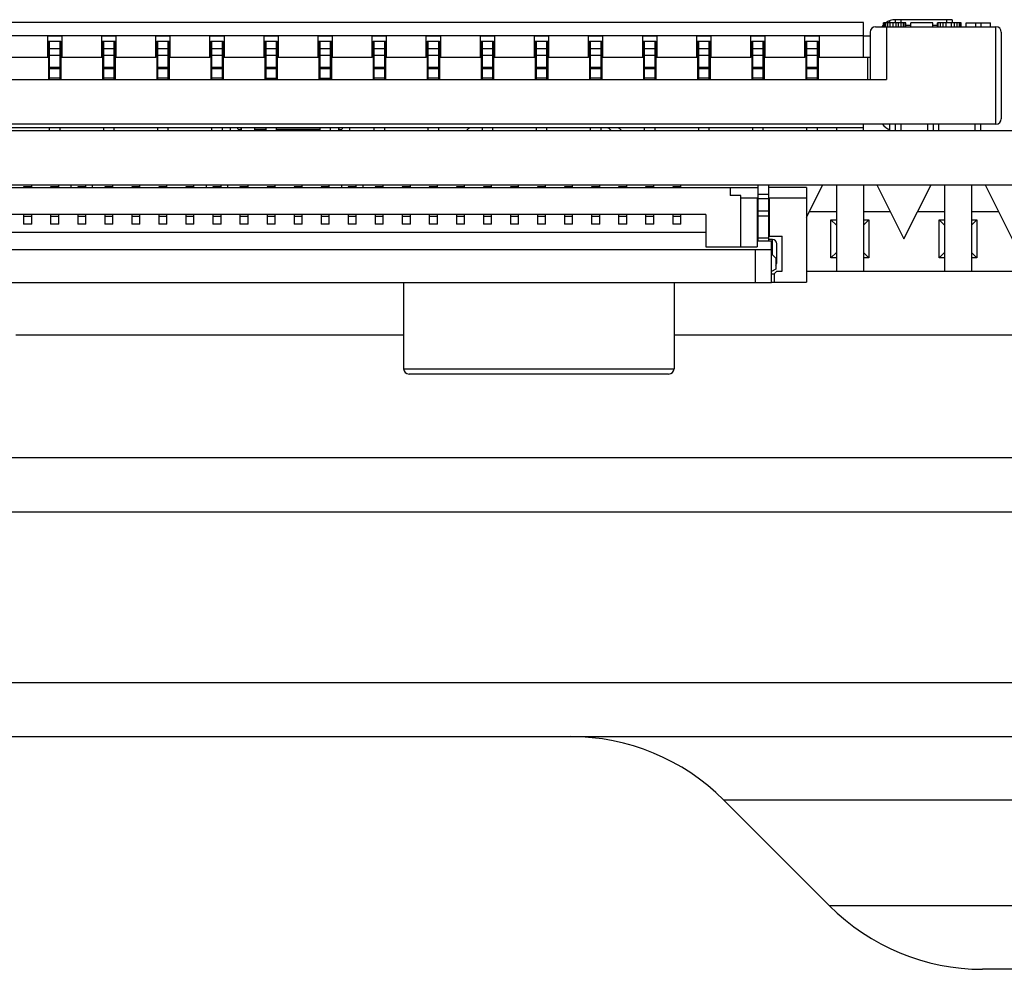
# Model space of a CAD drawing. Header units: millimetres. Extents: x 0 to 1852, y 0 to 1359.
# Tile 14 of 54: x 494 to 512, y 286 to 304. Entities that reach past the tile are written whole.
import ezdxf

# ---------------------------------------------------------------- set-up
doc = ezdxf.new("R2010")
doc.units = ezdxf.units.MM
doc.header["$LTSCALE"] = 65.395
doc.layers.get('0').update_dxf_attribs({"linetype": 'CONTINUOUS'})
doc.layers.add('7_ALL_FEATURES', color=7, linetype='CONTINUOUS')

msp = doc.modelspace()

# ---------------------------------------------------------------- linework, layer by layer
at = {"color": 7, "linetype": 'Continuous'}
for p, q in [((509.661, 303.553), (478.761, 303.553)), ((509.661, 302.903), (509.661, 303.553)), ((509.886, 303.473), (512.111, 303.473)), ((510.447, 303.543), (510.031, 303.543)), ((510.031, 303.473), (510.031, 303.543)), ((510.054, 303.473), (510.054, 303.543)), ((510.065, 303.543), (510.065, 303.473)), ((510.076, 303.473), (510.076, 303.543)), ((510.086, 303.473), (510.086, 302.498)), ((510.11, 303.473), (510.11, 303.543)), ((510.151, 303.543), (510.151, 303.586)), ((510.155, 303.473), (510.155, 303.543)), ((510.211, 303.473), (510.211, 303.543)), ((511.301, 303.603), (510.251, 303.603)), ((510.251, 303.603), (510.251, 303.543)), ((510.267, 303.473), (510.267, 303.543)), ((510.312, 303.473), (510.312, 303.543)), ((510.351, 303.603), (510.351, 303.543)), ((510.357, 303.473), (510.357, 303.543)), ((510.402, 303.473), (510.402, 303.543)), ((510.414, 303.473), (510.414, 303.543)), ((510.447, 303.473), (510.447, 303.543)), ((510.447, 303.503), (510.537, 303.503)), ((510.942, 303.543), (510.537, 303.543)), ((510.537, 303.473), (510.537, 303.543)), ((510.942, 303.473), (510.942, 303.543)), ((510.942, 303.503), (511.032, 303.503)), ((511.471, 303.543), (511.032, 303.543)), ((511.032, 303.473), (511.032, 303.543)), ((511.044, 303.473), (511.044, 303.543)), ((511.089, 303.473), (511.089, 303.543)), ((511.134, 303.473), (511.134, 303.543)), ((511.19, 303.473), (511.19, 303.543)), ((511.201, 303.543), (511.201, 303.603)), ((511.291, 303.473), (511.291, 303.543)), ((511.301, 303.603), (511.301, 303.543)), ((511.347, 303.473), (511.347, 303.543)), ((511.392, 303.473), (511.392, 303.543)), ((511.437, 303.473), (511.437, 303.543)), ((511.46, 303.473), (511.46, 303.543)), ((511.471, 303.473), (511.471, 303.543)), ((511.561, 303.543), (512.011, 303.543)), ((511.561, 303.473), (511.561, 303.543)), ((511.741, 303.473), (511.741, 303.543)), ((511.831, 303.543), (511.831, 303.473)), ((512.011, 303.473), (512.011, 303.543)), ((512.111, 301.673), (512.111, 303.473)), ((478.761, 303.31), (509.661, 303.31)), ((494.581, 302.903), (494.581, 303.303)), ((494.581, 303.303), (494.841, 303.303)), ((494.841, 303.303), (494.841, 302.903)), ((495.581, 302.903), (495.581, 303.303)), ((495.581, 303.303), (495.841, 303.303)), ((495.841, 303.303), (495.841, 302.903)), ((496.581, 302.903), (496.581, 303.303)), ((496.581, 303.303), (496.841, 303.303)), ((496.841, 303.303), (496.841, 302.903)), ((497.581, 302.903), (497.581, 303.303)), ((497.581, 303.303), (497.841, 303.303)), ((497.841, 303.303), (497.841, 302.903)), ((498.581, 302.903), (498.581, 303.303)), ((498.581, 303.303), (498.841, 303.303)), ((498.841, 303.303), (498.841, 302.903)), ((499.581, 302.903), (499.581, 303.303)), ((499.581, 303.303), (499.841, 303.303)), ((499.841, 303.303), (499.841, 302.903)), ((500.581, 302.903), (500.581, 303.303)), ((500.581, 303.303), (500.841, 303.303)), ((500.841, 303.303), (500.841, 302.903)), ((501.581, 302.903), (501.581, 303.303)), ((501.581, 303.303), (501.841, 303.303)), ((501.841, 303.303), (501.841, 302.903)), ((502.581, 302.903), (502.581, 303.303)), ((502.581, 303.303), (502.841, 303.303)), ((502.841, 303.303), (502.841, 302.903)), ((503.581, 302.903), (503.581, 303.303)), ((503.581, 303.303), (503.841, 303.303)), ((503.841, 303.303), (503.841, 302.903)), ((504.581, 302.903), (504.581, 303.303)), ((504.581, 303.303), (504.841, 303.303)), ((504.841, 303.303), (504.841, 302.903)), ((505.581, 302.903), (505.581, 303.303)), ((505.581, 303.303), (505.841, 303.303)), ((505.841, 303.303), (505.841, 302.903)), ((506.581, 303.303), (506.841, 303.303)), ((506.581, 302.903), (506.581, 303.303)), ((506.841, 303.303), (506.841, 302.903)), ((507.581, 303.303), (507.841, 303.303)), ((507.581, 302.903), (507.581, 303.303)), ((507.841, 303.303), (507.841, 302.903)), ((508.581, 303.303), (508.841, 303.303)), ((508.581, 302.903), (508.581, 303.303)), ((508.841, 303.303), (508.841, 302.903)), ((509.661, 303.303), (509.786, 303.303)), ((509.786, 303.373), (509.786, 302.498)), ((512.211, 303.373), (512.211, 301.773)), ((494.596, 303.203), (494.596, 302.498)), ((494.596, 303.203), (494.826, 303.203)), ((494.611, 303.203), (494.611, 302.498)), ((494.811, 302.498), (494.811, 303.203)), ((494.826, 303.203), (494.826, 302.498)), ((495.596, 303.203), (495.596, 302.498)), ((495.596, 303.203), (495.826, 303.203)), ((495.611, 303.203), (495.611, 302.498)), ((495.811, 302.498), (495.811, 303.203)), ((495.826, 303.203), (495.826, 302.498)), ((496.596, 303.203), (496.596, 302.498)), ((496.596, 303.203), (496.826, 303.203)), ((496.611, 303.203), (496.611, 302.498)), ((496.811, 302.498), (496.811, 303.203)), ((496.826, 303.203), (496.826, 302.498)), ((497.596, 303.203), (497.596, 302.498)), ((497.596, 303.203), (497.826, 303.203)), ((497.611, 303.203), (497.611, 302.498)), ((497.811, 302.498), (497.811, 303.203)), ((497.826, 303.203), (497.826, 302.498)), ((498.596, 303.203), (498.596, 302.498)), ((498.596, 303.203), (498.826, 303.203)), ((498.611, 303.203), (498.611, 302.498)), ((498.811, 302.498), (498.811, 303.203)), ((498.826, 303.203), (498.826, 302.498)), ((499.596, 303.203), (499.596, 302.498)), ((499.596, 303.203), (499.826, 303.203)), ((499.611, 303.203), (499.611, 302.498)), ((499.811, 302.498), (499.811, 303.203)), ((499.826, 303.203), (499.826, 302.498)), ((500.596, 303.203), (500.596, 302.498)), ((500.596, 303.203), (500.826, 303.203)), ((500.611, 303.203), (500.611, 302.498)), ((500.811, 302.498), (500.811, 303.203)), ((500.826, 303.203), (500.826, 302.498)), ((501.596, 303.203), (501.596, 302.498)), ((501.596, 303.203), (501.826, 303.203)), ((501.611, 303.203), (501.611, 302.498)), ((501.811, 302.498), (501.811, 303.203)), ((501.826, 303.203), (501.826, 302.498)), ((502.596, 303.203), (502.596, 302.498)), ((502.596, 303.203), (502.826, 303.203)), ((502.611, 303.203), (502.611, 302.498)), ((502.811, 302.498), (502.811, 303.203)), ((502.826, 303.203), (502.826, 302.498)), ((503.596, 303.203), (503.596, 302.498)), ((503.596, 303.203), (503.826, 303.203)), ((503.611, 303.203), (503.611, 302.498)), ((503.811, 302.498), (503.811, 303.203)), ((503.826, 303.203), (503.826, 302.498)), ((504.596, 303.203), (504.596, 302.498)), ((504.596, 303.203), (504.826, 303.203)), ((504.611, 303.203), (504.611, 302.498)), ((504.811, 302.498), (504.811, 303.203)), ((504.826, 303.203), (504.826, 302.498)), ((505.596, 303.203), (505.596, 302.498)), ((505.596, 303.203), (505.826, 303.203)), ((505.611, 303.203), (505.611, 302.498)), ((505.811, 302.498), (505.811, 303.203)), ((505.826, 303.203), (505.826, 302.498)), ((506.596, 303.203), (506.826, 303.203)), ((506.596, 303.203), (506.596, 302.498)), ((506.611, 303.203), (506.611, 302.498)), ((506.811, 302.498), (506.811, 303.203)), ((506.826, 303.203), (506.826, 302.498)), ((507.596, 303.203), (507.826, 303.203)), ((507.596, 303.203), (507.596, 302.498)), ((507.611, 303.203), (507.611, 302.498)), ((507.811, 302.498), (507.811, 303.203)), ((507.826, 303.203), (507.826, 302.498)), ((508.596, 303.203), (508.826, 303.203)), ((508.596, 303.203), (508.596, 302.498)), ((508.611, 303.203), (508.611, 302.498)), ((508.811, 302.498), (508.811, 303.203)), ((508.826, 303.203), (508.826, 302.498)), ((494.581, 302.903), (493.841, 302.903)), ((494.811, 303.063), (494.611, 303.063)), ((494.811, 302.938), (494.611, 302.938)), ((495.581, 302.903), (494.841, 302.903)), ((495.811, 303.063), (495.611, 303.063)), ((495.811, 302.938), (495.611, 302.938)), ((496.581, 302.903), (495.841, 302.903)), ((496.811, 303.063), (496.611, 303.063)), ((496.811, 302.938), (496.611, 302.938)), ((497.581, 302.903), (496.841, 302.903)), ((497.811, 303.063), (497.611, 303.063)), ((497.811, 302.938), (497.611, 302.938)), ((498.581, 302.903), (497.841, 302.903)), ((498.811, 303.063), (498.611, 303.063)), ((498.811, 302.938), (498.611, 302.938)), ((499.581, 302.903), (498.841, 302.903)), ((499.811, 303.063), (499.611, 303.063)), ((499.811, 302.938), (499.611, 302.938)), ((500.581, 302.903), (499.841, 302.903)), ((500.811, 303.063), (500.611, 303.063)), ((500.811, 302.938), (500.611, 302.938)), ((501.581, 302.903), (500.841, 302.903)), ((501.811, 303.063), (501.611, 303.063)), ((501.811, 302.938), (501.611, 302.938)), ((502.581, 302.903), (501.841, 302.903)), ((502.811, 303.063), (502.611, 303.063)), ((502.811, 302.938), (502.611, 302.938)), ((503.581, 302.903), (502.841, 302.903)), ((503.811, 303.063), (503.611, 303.063)), ((503.811, 302.938), (503.611, 302.938)), ((504.581, 302.903), (503.841, 302.903)), ((504.811, 303.063), (504.611, 303.063)), ((504.811, 302.938), (504.611, 302.938)), ((505.581, 302.903), (504.841, 302.903)), ((505.811, 303.063), (505.611, 303.063)), ((505.811, 302.938), (505.611, 302.938)), ((506.581, 302.903), (505.841, 302.903)), ((506.811, 303.063), (506.611, 303.063)), ((506.811, 302.938), (506.611, 302.938)), ((507.581, 302.903), (506.841, 302.903)), ((507.811, 303.063), (507.611, 303.063)), ((507.811, 302.938), (507.611, 302.938)), ((508.581, 302.903), (507.841, 302.903)), ((508.811, 303.063), (508.611, 303.063)), ((508.811, 302.938), (508.611, 302.938)), ((509.786, 302.903), (508.841, 302.903)), ((509.736, 302.903), (509.736, 302.498)), ((494.611, 302.727), (494.811, 302.727)), ((495.611, 302.727), (495.811, 302.727)), ((496.611, 302.727), (496.811, 302.727)), ((497.611, 302.727), (497.811, 302.727)), ((498.611, 302.727), (498.811, 302.727)), ((499.611, 302.727), (499.811, 302.727)), ((500.611, 302.727), (500.811, 302.727)), ((501.611, 302.727), (501.811, 302.727)), ((502.611, 302.727), (502.811, 302.727)), ((503.611, 302.727), (503.811, 302.727)), ((504.611, 302.727), (504.811, 302.727)), ((505.611, 302.727), (505.811, 302.727)), ((506.611, 302.727), (506.811, 302.727)), ((507.611, 302.727), (507.811, 302.727)), ((508.611, 302.727), (508.811, 302.727)), ((494.811, 302.693), (494.611, 302.693)), ((495.811, 302.693), (495.611, 302.693)), ((496.811, 302.693), (496.611, 302.693)), ((497.811, 302.693), (497.611, 302.693)), ((498.811, 302.693), (498.611, 302.693)), ((499.811, 302.693), (499.611, 302.693)), ((500.811, 302.693), (500.611, 302.693)), ((501.811, 302.693), (501.611, 302.693)), ((502.811, 302.693), (502.611, 302.693)), ((503.811, 302.693), (503.611, 302.693)), ((504.811, 302.693), (504.611, 302.693)), ((505.811, 302.693), (505.611, 302.693)), ((506.811, 302.693), (506.611, 302.693)), ((507.811, 302.693), (507.611, 302.693)), ((508.811, 302.693), (508.611, 302.693)), ((478.336, 302.498), (510.086, 302.498)), ((494.811, 302.523), (494.611, 302.523)), ((495.811, 302.523), (495.611, 302.523)), ((496.811, 302.523), (496.611, 302.523)), ((497.811, 302.523), (497.611, 302.523)), ((498.596, 302.523), (498.811, 302.523)), ((499.596, 302.523), (499.826, 302.523)), ((500.811, 302.523), (500.611, 302.523)), ((501.811, 302.523), (501.611, 302.523)), ((502.811, 302.523), (502.611, 302.523)), ((503.811, 302.523), (503.611, 302.523)), ((504.811, 302.523), (504.611, 302.523)), ((505.811, 302.523), (505.611, 302.523)), ((506.811, 302.523), (506.611, 302.523)), ((507.811, 302.523), (507.611, 302.523)), ((508.811, 302.523), (508.611, 302.523)), ((512.111, 301.673), (476.311, 301.673)), ((509.661, 301.553), (509.661, 301.673)), ((510.151, 301.57), (510.151, 301.673)), ((510.251, 301.673), (510.251, 301.553)), ((510.351, 301.673), (510.351, 301.553)), ((510.851, 301.553), (510.851, 301.673)), ((510.951, 301.673), (510.951, 301.553)), ((511.051, 301.673), (511.051, 301.553)), ((511.726, 301.553), (511.726, 301.673)), ((511.826, 301.673), (511.826, 301.553)), ((433.411, 301.553), (564.211, 301.553)), ((509.661, 301.603), (478.761, 301.603)), ((494.611, 301.603), (494.611, 301.553)), ((494.811, 301.553), (494.811, 301.603)), ((495.611, 301.603), (495.611, 301.553)), ((495.811, 301.553), (495.811, 301.603)), ((496.611, 301.603), (496.611, 301.553)), ((496.811, 301.553), (496.811, 301.603)), ((497.611, 301.603), (497.611, 301.553)), ((497.811, 301.553), (497.811, 301.603)), ((497.961, 301.553), (497.961, 301.603)), ((498.161, 301.573), (498.131, 301.573)), ((498.161, 301.603), (498.161, 301.553)), ((498.411, 301.553), (498.411, 301.603)), ((498.611, 301.573), (498.411, 301.573)), ((498.611, 301.603), (498.611, 301.553)), ((498.811, 301.553), (498.811, 301.603)), ((499.611, 301.573), (498.811, 301.573)), ((499.611, 301.603), (499.611, 301.553)), ((499.811, 301.553), (499.811, 301.603)), ((499.961, 301.553), (499.961, 301.603)), ((499.991, 301.573), (499.961, 301.573)), ((500.161, 301.603), (500.161, 301.553)), ((500.611, 301.603), (500.611, 301.553)), ((500.811, 301.553), (500.811, 301.603)), ((501.611, 301.603), (501.611, 301.553)), ((501.811, 301.553), (501.811, 301.603)), ((502.611, 301.603), (502.611, 301.553)), ((502.811, 301.553), (502.811, 301.603)), ((503.611, 301.603), (503.611, 301.553)), ((503.811, 301.553), (503.811, 301.603)), ((504.611, 301.603), (504.611, 301.553)), ((504.811, 301.553), (504.811, 301.603)), ((505.611, 301.603), (505.611, 301.553)), ((505.811, 301.553), (505.811, 301.603)), ((506.611, 301.603), (506.611, 301.553)), ((506.811, 301.553), (506.811, 301.603)), ((507.611, 301.603), (507.611, 301.553)), ((507.811, 301.553), (507.811, 301.603)), ((508.611, 301.603), (508.611, 301.553)), ((508.811, 301.553), (508.811, 301.603)), ((509.161, 301.603), (509.161, 301.553)), ((432.711, 300.553), (564.211, 300.553)), ((494.286, 300.503), (494.286, 300.543)), ((494.786, 300.503), (494.786, 300.543)), ((495.011, 300.553), (495.011, 300.503)), ((495.286, 300.503), (495.286, 300.543)), ((495.411, 300.503), (495.411, 300.553)), ((495.786, 300.503), (495.786, 300.543)), ((496.286, 300.503), (496.286, 300.543)), ((496.786, 300.503), (496.786, 300.543)), ((497.286, 300.503), (497.286, 300.543)), ((497.511, 300.553), (497.511, 300.503)), ((497.786, 300.503), (497.786, 300.543)), ((497.911, 300.503), (497.911, 300.553)), ((498.286, 300.503), (498.286, 300.543)), ((498.786, 300.503), (498.786, 300.543)), ((499.286, 300.503), (499.286, 300.543)), ((499.786, 300.503), (499.786, 300.543)), ((500.011, 300.553), (500.011, 300.503)), ((500.286, 300.503), (500.286, 300.543)), ((500.411, 300.503), (500.411, 300.553)), ((500.786, 300.503), (500.786, 300.543)), ((501.286, 300.503), (501.286, 300.543)), ((501.786, 300.503), (501.786, 300.543)), ((502.286, 300.503), (502.286, 300.543)), ((502.786, 300.503), (502.786, 300.543)), ((503.286, 300.503), (503.286, 300.543)), ((503.786, 300.503), (503.786, 300.543)), ((504.286, 300.503), (504.286, 300.543)), ((504.786, 300.503), (504.786, 300.543)), ((505.286, 300.503), (505.286, 300.543)), ((505.786, 300.503), (505.786, 300.543)), ((506.286, 300.503), (506.286, 300.543)), ((507.711, 300.553), (507.711, 299.518)), ((507.911, 299.518), (507.911, 300.553)), ((508.611, 299.951), (508.911, 300.553)), ((509.161, 300.553), (509.161, 298.953)), ((509.661, 300.553), (509.661, 298.953)), ((509.911, 300.553), (510.411, 299.55)), ((510.411, 299.55), (510.911, 300.553)), ((511.161, 300.553), (511.161, 298.953)), ((511.661, 300.553), (511.661, 298.953)), ((511.911, 300.553), (512.411, 299.55)), ((485.211, 300.503), (507.711, 300.503)), ((494.136, 300.515), (494.136, 300.503)), ((494.286, 300.515), (494.136, 300.515)), ((494.636, 300.515), (494.636, 300.503)), ((494.786, 300.515), (494.636, 300.515)), ((495.136, 300.515), (495.136, 300.503)), ((495.286, 300.515), (495.136, 300.515)), ((495.636, 300.515), (495.636, 300.503)), ((495.786, 300.515), (495.636, 300.515)), ((496.136, 300.515), (496.136, 300.503)), ((496.286, 300.515), (496.136, 300.515)), ((496.636, 300.515), (496.636, 300.503)), ((496.786, 300.515), (496.636, 300.515)), ((497.136, 300.515), (497.136, 300.503)), ((497.286, 300.515), (497.136, 300.515)), ((497.636, 300.515), (497.636, 300.503)), ((497.786, 300.515), (497.636, 300.515)), ((498.136, 300.515), (498.136, 300.503)), ((498.286, 300.515), (498.136, 300.515)), ((498.636, 300.515), (498.636, 300.503)), ((498.786, 300.515), (498.636, 300.515)), ((499.136, 300.515), (499.136, 300.503)), ((499.286, 300.515), (499.136, 300.515)), ((499.636, 300.515), (499.636, 300.503)), ((499.786, 300.515), (499.636, 300.515)), ((500.136, 300.515), (500.136, 300.503)), ((500.286, 300.515), (500.136, 300.515)), ((500.636, 300.515), (500.636, 300.503)), ((500.786, 300.515), (500.636, 300.515)), ((501.136, 300.515), (501.136, 300.503)), ((501.286, 300.515), (501.136, 300.515)), ((501.636, 300.515), (501.636, 300.503)), ((501.786, 300.515), (501.636, 300.515)), ((502.136, 300.515), (502.136, 300.503)), ((502.286, 300.515), (502.136, 300.515)), ((502.636, 300.515), (502.636, 300.503)), ((502.786, 300.515), (502.636, 300.515)), ((503.136, 300.515), (503.136, 300.503)), ((503.286, 300.515), (503.136, 300.515)), ((503.636, 300.515), (503.636, 300.503)), ((503.786, 300.515), (503.636, 300.515)), ((504.136, 300.515), (504.136, 300.503)), ((504.286, 300.515), (504.136, 300.515)), ((504.636, 300.515), (504.636, 300.503)), ((504.786, 300.515), (504.636, 300.515)), ((505.136, 300.515), (505.136, 300.503)), ((505.286, 300.515), (505.136, 300.515)), ((505.636, 300.515), (505.636, 300.503)), ((505.786, 300.515), (505.636, 300.515)), ((506.286, 300.515), (506.136, 300.515)), ((506.136, 300.515), (506.136, 300.503)), ((507.196, 300.503), (507.196, 300.353)), ((507.396, 300.353), (507.196, 300.353)), ((507.396, 299.403), (507.396, 300.353)), ((507.911, 300.373), (507.711, 300.373)), ((508.611, 300.503), (507.911, 300.503)), ((508.611, 300.503), (508.611, 298.753)), ((507.711, 300.303), (507.396, 300.303)), ((507.696, 300.303), (507.696, 299.403)), ((507.711, 300.203), (507.696, 300.203)), ((507.911, 300.293), (507.711, 300.293)), ((508.611, 300.303), (507.911, 300.303)), ((507.926, 300.203), (507.911, 300.203)), ((507.926, 299.603), (507.926, 300.303)), ((506.746, 300.003), (486.176, 300.003)), ((494.136, 300.003), (494.136, 299.823)), ((494.286, 299.823), (494.286, 300.003)), ((494.636, 300.003), (494.636, 299.823)), ((494.786, 299.823), (494.786, 300.003)), ((495.136, 300.003), (495.136, 299.823)), ((495.286, 299.823), (495.286, 300.003)), ((495.636, 300.003), (495.636, 299.823)), ((495.786, 299.823), (495.786, 300.003)), ((496.136, 300.003), (496.136, 299.823)), ((496.286, 299.823), (496.286, 300.003)), ((496.636, 300.003), (496.636, 299.823)), ((496.786, 299.823), (496.786, 300.003)), ((497.136, 300.003), (497.136, 299.823)), ((497.286, 299.823), (497.286, 300.003)), ((497.636, 300.003), (497.636, 299.823)), ((497.786, 299.823), (497.786, 300.003)), ((498.136, 300.003), (498.136, 299.823)), ((498.286, 299.823), (498.286, 300.003)), ((498.636, 300.003), (498.636, 299.823)), ((498.786, 299.823), (498.786, 300.003)), ((499.136, 300.003), (499.136, 299.823)), ((499.286, 299.823), (499.286, 300.003)), ((499.636, 300.003), (499.636, 299.823)), ((499.786, 299.823), (499.786, 300.003)), ((500.136, 300.003), (500.136, 299.823)), ((500.286, 299.823), (500.286, 300.003)), ((500.636, 300.003), (500.636, 299.823)), ((500.786, 299.823), (500.786, 300.003)), ((501.136, 300.003), (501.136, 299.823)), ((501.286, 299.823), (501.286, 300.003)), ((501.636, 300.003), (501.636, 299.823)), ((501.786, 299.823), (501.786, 300.003)), ((502.136, 300.003), (502.136, 299.823)), ((502.286, 299.823), (502.286, 300.003)), ((502.636, 300.003), (502.636, 299.823)), ((502.786, 299.823), (502.786, 300.003)), ((503.136, 300.003), (503.136, 299.823)), ((503.286, 299.823), (503.286, 300.003)), ((503.636, 300.003), (503.636, 299.823)), ((503.786, 299.823), (503.786, 300.003)), ((504.136, 300.003), (504.136, 299.823)), ((504.286, 299.823), (504.286, 300.003)), ((504.636, 300.003), (504.636, 299.823)), ((504.786, 299.823), (504.786, 300.003)), ((505.136, 300.003), (505.136, 299.823)), ((505.286, 299.823), (505.286, 300.003)), ((505.636, 300.003), (505.636, 299.823)), ((505.786, 299.823), (505.786, 300.003)), ((506.136, 300.003), (506.136, 299.823)), ((506.286, 299.823), (506.286, 300.003)), ((506.746, 300.003), (506.746, 299.403)), ((507.696, 300.003), (507.711, 300.003)), ((507.711, 300.073), (507.911, 300.073)), ((507.911, 300.003), (507.926, 300.003)), ((509.161, 300.053), (508.662, 300.053)), ((510.16, 300.053), (509.661, 300.053)), ((511.161, 300.053), (510.662, 300.053)), ((512.16, 300.053), (511.661, 300.053)), ((494.286, 299.963), (494.136, 299.963)), ((494.136, 299.827), (494.286, 299.827)), ((494.286, 299.823), (494.136, 299.823)), ((494.786, 299.963), (494.636, 299.963)), ((494.636, 299.827), (494.786, 299.827)), ((494.786, 299.823), (494.636, 299.823)), ((495.286, 299.963), (495.136, 299.963)), ((495.136, 299.827), (495.286, 299.827)), ((495.286, 299.823), (495.136, 299.823)), ((495.786, 299.963), (495.636, 299.963)), ((495.636, 299.827), (495.786, 299.827)), ((495.786, 299.823), (495.636, 299.823)), ((496.286, 299.963), (496.136, 299.963)), ((496.136, 299.827), (496.286, 299.827)), ((496.286, 299.823), (496.136, 299.823)), ((496.786, 299.963), (496.636, 299.963)), ((496.636, 299.827), (496.786, 299.827)), ((496.786, 299.823), (496.636, 299.823)), ((497.286, 299.963), (497.136, 299.963)), ((497.136, 299.827), (497.286, 299.827)), ((497.286, 299.823), (497.136, 299.823)), ((497.786, 299.963), (497.636, 299.963)), ((497.636, 299.827), (497.786, 299.827)), ((497.786, 299.823), (497.636, 299.823)), ((498.286, 299.963), (498.136, 299.963)), ((498.136, 299.827), (498.286, 299.827)), ((498.286, 299.823), (498.136, 299.823)), ((498.786, 299.963), (498.636, 299.963)), ((498.636, 299.827), (498.786, 299.827)), ((498.786, 299.823), (498.636, 299.823)), ((499.286, 299.963), (499.136, 299.963)), ((499.136, 299.827), (499.286, 299.827)), ((499.286, 299.823), (499.136, 299.823)), ((499.786, 299.963), (499.636, 299.963)), ((499.636, 299.827), (499.786, 299.827)), ((499.786, 299.823), (499.636, 299.823)), ((500.286, 299.963), (500.136, 299.963)), ((500.136, 299.827), (500.286, 299.827)), ((500.286, 299.823), (500.136, 299.823)), ((500.786, 299.963), (500.636, 299.963)), ((500.636, 299.827), (500.786, 299.827)), ((500.786, 299.823), (500.636, 299.823)), ((501.286, 299.963), (501.136, 299.963)), ((501.136, 299.827), (501.286, 299.827)), ((501.286, 299.823), (501.136, 299.823)), ((501.786, 299.963), (501.636, 299.963)), ((501.636, 299.827), (501.786, 299.827)), ((501.786, 299.823), (501.636, 299.823)), ((502.286, 299.963), (502.136, 299.963)), ((502.136, 299.827), (502.286, 299.827)), ((502.286, 299.823), (502.136, 299.823)), ((502.786, 299.963), (502.636, 299.963)), ((502.636, 299.827), (502.786, 299.827)), ((502.786, 299.823), (502.636, 299.823)), ((503.286, 299.963), (503.136, 299.963)), ((503.136, 299.827), (503.286, 299.827)), ((503.286, 299.823), (503.136, 299.823)), ((503.786, 299.963), (503.636, 299.963)), ((503.636, 299.827), (503.786, 299.827)), ((503.786, 299.823), (503.636, 299.823)), ((504.286, 299.963), (504.136, 299.963)), ((504.136, 299.827), (504.286, 299.827)), ((504.286, 299.823), (504.136, 299.823)), ((504.786, 299.963), (504.636, 299.963)), ((504.636, 299.827), (504.786, 299.827)), ((504.786, 299.823), (504.636, 299.823)), ((505.286, 299.963), (505.136, 299.963)), ((505.136, 299.827), (505.286, 299.827)), ((505.286, 299.823), (505.136, 299.823)), ((505.786, 299.963), (505.636, 299.963)), ((505.636, 299.827), (505.786, 299.827)), ((505.786, 299.823), (505.636, 299.823)), ((506.286, 299.963), (506.136, 299.963)), ((506.136, 299.827), (506.286, 299.827)), ((506.286, 299.823), (506.136, 299.823)), ((507.911, 299.973), (507.711, 299.973)), ((509.061, 299.903), (509.161, 299.903)), ((509.161, 299.803), (509.061, 299.903)), ((509.061, 299.203), (509.061, 299.903)), ((509.661, 299.903), (509.761, 299.903)), ((509.661, 299.803), (509.761, 299.903)), ((509.761, 299.903), (509.761, 299.203)), ((511.061, 299.903), (511.161, 299.903)), ((511.161, 299.803), (511.061, 299.903)), ((511.061, 299.203), (511.061, 299.903)), ((511.661, 299.903), (511.761, 299.903)), ((511.661, 299.803), (511.761, 299.903)), ((511.761, 299.903), (511.761, 299.203)), ((506.746, 299.668), (486.176, 299.668)), ((507.696, 299.673), (507.711, 299.673)), ((507.911, 299.673), (507.926, 299.673)), ((507.696, 299.603), (507.711, 299.603)), ((507.711, 299.538), (507.696, 299.538)), ((507.696, 299.518), (507.961, 299.518)), ((507.711, 299.573), (507.911, 299.573)), ((507.911, 299.603), (508.161, 299.603)), ((507.981, 299.538), (507.911, 299.538)), ((507.961, 298.748), (507.961, 299.518)), ((507.981, 299.254), (507.981, 299.538)), ((508.061, 299.118), (508.061, 299.458)), ((508.161, 298.953), (508.161, 299.603)), ((507.961, 299.348), (484.961, 299.348)), ((506.746, 299.403), (507.696, 299.403)), ((507.661, 299.348), (507.661, 298.748)), ((507.961, 299.274), (508.041, 299.194)), ((509.161, 299.303), (509.061, 299.203)), ((509.661, 299.303), (509.761, 299.203)), ((511.161, 299.303), (511.061, 299.203)), ((511.661, 299.303), (511.761, 299.203)), ((508.041, 299.194), (508.041, 298.994)), ((509.161, 299.203), (509.061, 299.203)), ((509.761, 299.203), (509.661, 299.203)), ((511.161, 299.203), (511.061, 299.203)), ((511.761, 299.203), (511.661, 299.203)), ((508.041, 298.994), (507.961, 298.948)), ((507.961, 298.903), (508.011, 298.903)), ((508.011, 298.903), (508.061, 298.953)), ((508.011, 298.903), (508.011, 298.753)), ((508.061, 298.953), (508.161, 298.953)), ((484.961, 298.748), (507.961, 298.748)), ((501.161, 298.748), (501.161, 297.153)), ((506.161, 298.748), (506.161, 297.153)), ((507.961, 298.753), (508.611, 298.753)), ((501.161, 297.153), (506.161, 297.153)), ((506.061, 297.053), (501.261, 297.053))]:
    msp.add_line(p, q, dxfattribs=at)
at = {"color": 3, "linetype": 'Continuous'}
for p, q in [((547.911, 295.503), (443.911, 295.503)), ((548.911, 294.503), (443.911, 294.503))]:
    msp.add_line(p, q, dxfattribs=at)
at = {"color": 7, "linetype": 'Continuous'}
for centre, radius, start, end in [((509.886, 303.373), 0.1, 90, 180), ((510.251, 303.303), 0.3, 137.8758, 144.7356), ((510.251, 303.303), 0.3, 90, 126.0521), ((512.111, 303.373), 0.1, 0, 90), ((510.251, 301.853), 0.3, 217.1099, 250.5288), ((512.111, 301.773), 0.1, 270, 360), ((498.131, 301.623), 0.05, 203.8428, 270), ((499.991, 301.623), 0.05, 270, 336.1526), ((502.411, 301.503), 0.1, 90, 149.6683), ((504.911, 301.503), 0.1, 30.3317, 90), ((505.101, 301.503), 0.1, 30.3317, 90), ((507.981, 299.458), 0.08, 0, 90), ((507.981, 299.118), 0.08, 319.4521, 360), ((501.261, 297.153), 0.1, 180, 270), ((506.061, 297.153), 0.1, 270, 360)]:
    msp.add_arc(centre, radius, start, end, dxfattribs=at)
at = {"layer": '7_ALL_FEATURES', "color": 7, "linetype": 'Continuous'}
for p, q in [((508.611, 298.953), (512.411, 298.953)), ((493.991, 297.781), (501.161, 297.781)), ((506.161, 297.781), (512.411, 297.781))]:
    msp.add_line(p, q, dxfattribs=at)
at = {"layer": '7_ALL_FEATURES', "color": 3, "linetype": 'Continuous'}
for p, q in [((443.911, 291.353), (562.411, 291.353)), ((433.111, 290.353), (573.711, 290.353)), ((538.064, 289.181), (507.079, 289.181)), ((507.079, 289.181), (509.035, 287.224)), ((536.107, 287.224), (509.035, 287.224)), ((533.279, 286.053), (511.864, 286.053))]:
    msp.add_line(p, q, dxfattribs=at)
for centre, start, end in [((504.25, 286.353), 45, 90), ((511.864, 290.053), 225, 270)]:
    msp.add_arc(centre, 4, start, end, dxfattribs=at)

doc.saveas('drawing.dxf')
